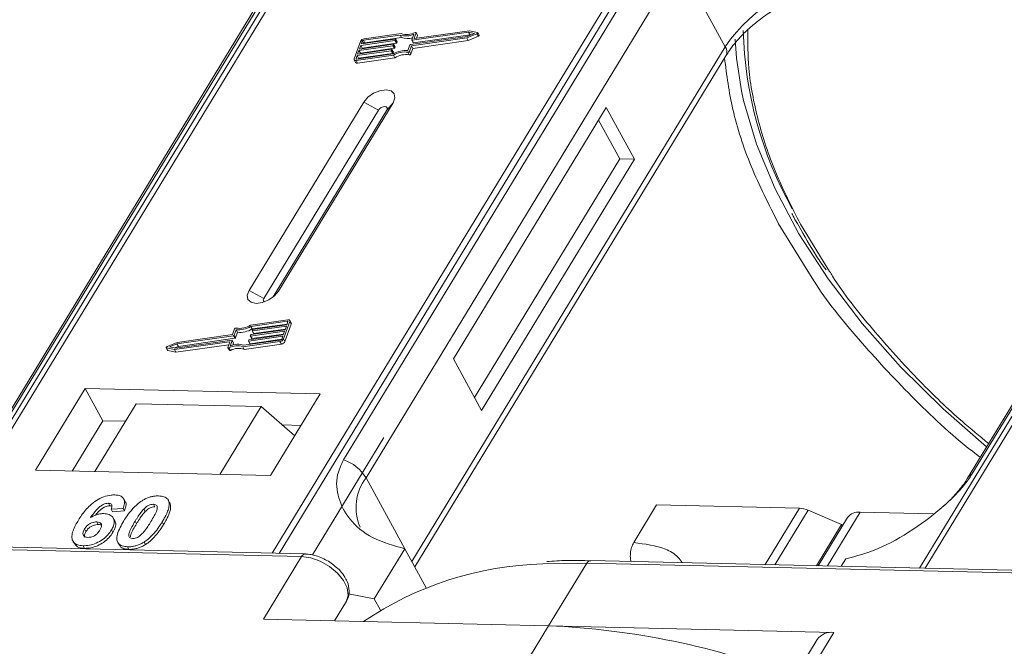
# Model space of a CAD drawing. Header units: millimetres. Extents: x 2205 to 3679, y 833 to 1866.
# Tile 64 of 86: x 3272 to 3320, y 1632 to 1663. Entities that reach past the tile are written whole.
import ezdxf

# ---------------------------------------------------------------- set-up
doc = ezdxf.new("R2010")
doc.units = ezdxf.units.MM

msp = doc.modelspace()

# ---------------------------------------------------------------- linework, layer by layer
at = {"color": 7, "linetype": 'Continuous', "lineweight": 15}
for p, q in [((3289.573, 1672.951), (3267.893, 1637.321)), ((3268.162, 1637.315), (3289.859, 1672.972)), ((3306.076, 1672.6), (3284.379, 1636.943)), ((3284.712, 1636.935), (3306.392, 1672.565)), ((3337.7, 1671.847), (3316.02, 1636.217)), ((3316.289, 1636.211), (3337.986, 1671.868)), ((3285.548, 1666.885), (3270.235, 1641.72)), ((3270.45, 1641.906), (3285.763, 1667.072)), ((3303.167, 1666.672), (3287.854, 1641.507)), ((3288.962, 1640.63), (3304.274, 1665.795)), ((3306.516, 1661.698), (3304.274, 1665.795)), ((3333.675, 1665.781), (3318.362, 1640.615)), ((3318.576, 1640.802), (3333.889, 1665.967)), ((3290.68, 1662.344), (3288.863, 1662.086)), ((3291.199, 1662.031), (3291.297, 1662.305)), ((3293.975, 1662.408), (3291.215, 1662.016)), ((3291.316, 1662.114), (3291.408, 1662.371)), ((3294.019, 1662.481), (3291.332, 1662.1)), ((3291.476, 1662.263), (3291.407, 1662.389)), ((3291.408, 1662.371), (3291.477, 1662.245)), ((3293.891, 1662.127), (3294.383, 1662.334)), ((3293.898, 1662.195), (3294.26, 1662.347)), ((3294.26, 1662.347), (3293.975, 1662.408)), ((3294.044, 1662.282), (3293.975, 1662.408)), ((3294.406, 1662.399), (3294.019, 1662.481)), ((3294.383, 1662.334), (3294.452, 1662.208)), ((3294.491, 1662.263), (3294.422, 1662.389)), ((3288.687, 1661.96), (3288.382, 1661.109)), ((3288.639, 1661.583), (3290.299, 1661.819)), ((3290.363, 1661.996), (3288.703, 1661.76)), ((3288.728, 1661.831), (3290.388, 1662.067)), ((3288.779, 1661.973), (3288.728, 1661.831)), ((3288.772, 1661.634), (3290.432, 1661.87)), ((3288.847, 1661.848), (3288.779, 1661.973)), ((3290.625, 1662.269), (3288.838, 1662.015)), ((3288.838, 1662.015), (3288.907, 1661.889)), ((3288.907, 1661.889), (3290.694, 1662.143)), ((3290.432, 1661.87), (3290.363, 1661.996)), ((3290.405, 1662.052), (3290.392, 1662.017)), ((3290.461, 1661.891), (3290.392, 1662.017)), ((3290.474, 1661.936), (3290.405, 1662.062)), ((3290.474, 1661.926), (3290.405, 1662.052)), ((3290.461, 1661.891), (3290.474, 1661.926)), ((3290.694, 1662.143), (3290.625, 1662.269)), ((3291.139, 1661.803), (3293.898, 1662.195)), ((3291.182, 1661.742), (3293.891, 1662.127)), ((3291.199, 1662.021), (3291.268, 1661.895)), ((3291.284, 1661.89), (3291.215, 1662.016)), ((3291.251, 1661.616), (3293.96, 1662.001)), ((3291.284, 1661.89), (3294.044, 1662.282)), ((3291.323, 1662.1), (3291.316, 1662.114)), ((3291.43, 1662.114), (3291.477, 1662.245)), ((3293.96, 1662.001), (3293.891, 1662.127)), ((3293.96, 1662.001), (3294.452, 1662.208)), ((3294.044, 1662.282), (3294.084, 1662.273)), ((3288.506, 1661.093), (3290.294, 1661.347)), ((3290.185, 1661.499), (3288.524, 1661.264)), ((3288.55, 1661.335), (3290.21, 1661.57)), ((3288.613, 1661.512), (3288.55, 1661.335)), ((3288.593, 1661.138), (3290.254, 1661.373)), ((3290.274, 1661.748), (3288.613, 1661.512)), ((3288.682, 1661.386), (3288.613, 1661.512)), ((3288.703, 1661.76), (3288.639, 1661.583)), ((3288.67, 1661.352), (3288.682, 1661.386)), ((3288.682, 1661.386), (3290.343, 1661.622)), ((3288.772, 1661.634), (3288.703, 1661.76)), ((3288.759, 1661.6), (3288.772, 1661.634)), ((3290.254, 1661.373), (3290.185, 1661.499)), ((3290.227, 1661.556), (3290.214, 1661.52)), ((3290.283, 1661.394), (3290.214, 1661.52)), ((3290.295, 1661.439), (3290.226, 1661.565)), ((3290.227, 1661.556), (3290.296, 1661.43)), ((3290.343, 1661.622), (3290.274, 1661.748)), ((3290.283, 1661.394), (3290.296, 1661.43)), ((3290.316, 1661.804), (3290.303, 1661.769)), ((3290.372, 1661.643), (3290.303, 1661.769)), ((3290.384, 1661.687), (3290.315, 1661.813)), ((3290.385, 1661.678), (3290.316, 1661.804)), ((3290.372, 1661.643), (3290.385, 1661.678)), ((3291.006, 1661.426), (3291.075, 1661.3)), ((3291.011, 1661.508), (3291.109, 1661.782)), ((3291.083, 1661.468), (3291.182, 1661.742)), ((3291.152, 1661.342), (3291.083, 1661.468)), ((3291.152, 1661.342), (3291.251, 1661.616)), ((3291.251, 1661.616), (3291.182, 1661.742)), ((3306.516, 1661.698), (3291.203, 1636.532)), ((3288.383, 1661.054), (3288.452, 1660.928)), ((3288.524, 1661.264), (3288.473, 1661.122)), ((3288.473, 1661.122), (3288.489, 1661.093)), ((3288.481, 1661.022), (3290.297, 1661.28)), ((3288.55, 1660.896), (3288.481, 1661.022)), ((3288.593, 1661.138), (3288.524, 1661.264)), ((3288.55, 1660.896), (3290.366, 1661.154)), ((3288.581, 1661.104), (3288.593, 1661.138)), ((3290.366, 1661.154), (3290.297, 1661.28)), ((3291.346, 1636.271), (3306.55, 1661.257)), ((3288.846, 1658.992), (3283.243, 1649.785)), ((3284.68, 1649.752), (3290.282, 1658.959)), ((3288.846, 1658.992), (3289.566, 1658.602)), ((3290.282, 1658.959), (3289.975, 1658.593)), ((3289.566, 1658.602), (3283.964, 1649.395)), ((3284.423, 1649.468), (3289.975, 1658.593)), ((3300.698, 1658.72), (3293.228, 1646.444)), ((3302.077, 1656.198), (3300.698, 1658.72)), ((3301.359, 1656.215), (3300.324, 1658.106)), ((3294.263, 1644.553), (3301.359, 1656.215)), ((3294.608, 1643.923), (3302.077, 1656.198)), ((3302.077, 1656.198), (3301.359, 1656.215)), ((3309.121, 1653.047), (3310.848, 1650.259)), ((3311.62, 1650.713), (3310.199, 1653.022)), ((3283.964, 1649.395), (3283.243, 1649.785)), ((3284.68, 1649.752), (3284.491, 1649.527)), ((3285.136, 1648.352), (3283.32, 1648.094)), ((3282.534, 1647.906), (3282.435, 1647.632)), ((3282.606, 1647.866), (3282.508, 1647.592)), ((3282.675, 1647.74), (3282.606, 1647.866)), ((3285.111, 1648.281), (3283.323, 1648.027)), ((3283.392, 1647.901), (3283.323, 1648.027)), ((3283.343, 1647.626), (3285.004, 1647.862)), ((3283.392, 1647.901), (3285.105, 1648.144)), ((3285.067, 1648.039), (3283.407, 1647.803)), ((3283.432, 1647.874), (3285.093, 1648.11)), ((3283.476, 1647.677), (3285.016, 1647.896)), ((3284.93, 1647.414), (3285.235, 1648.265)), ((3284.999, 1647.288), (3285.304, 1648.139)), ((3285.004, 1647.862), (3285.067, 1648.039)), ((3285.093, 1648.11), (3285.144, 1648.252)), ((3285.137, 1648.233), (3285.111, 1648.281)), ((3285.303, 1648.194), (3285.234, 1648.32)), ((3285.235, 1648.265), (3285.304, 1648.139)), ((3282.478, 1647.571), (3279.719, 1647.179)), ((3282.435, 1647.632), (3279.726, 1647.247)), ((3279.788, 1647.053), (3282.547, 1647.445)), ((3282.547, 1647.445), (3282.478, 1647.571)), ((3282.577, 1647.466), (3282.508, 1647.592)), ((3282.577, 1647.466), (3282.675, 1647.74)), ((3284.889, 1647.543), (3283.229, 1647.307)), ((3283.254, 1647.378), (3284.914, 1647.614)), ((3283.298, 1647.181), (3284.837, 1647.399)), ((3283.301, 1647.57), (3283.314, 1647.605)), ((3283.302, 1647.561), (3283.371, 1647.434)), ((3284.978, 1647.791), (3283.318, 1647.555)), ((3283.387, 1647.429), (3283.318, 1647.555)), ((3283.387, 1647.429), (3284.927, 1647.648)), ((3283.39, 1647.818), (3283.403, 1647.853)), ((3283.391, 1647.809), (3283.46, 1647.683)), ((3283.476, 1647.677), (3283.407, 1647.803)), ((3284.838, 1647.401), (3284.889, 1647.543)), ((3284.914, 1647.614), (3284.978, 1647.791)), ((3284.999, 1647.288), (3284.93, 1647.414)), ((3279.195, 1646.985), (3279.264, 1646.859)), ((3279.211, 1646.975), (3279.598, 1646.892)), ((3279.28, 1646.849), (3279.211, 1646.975)), ((3279.726, 1647.247), (3279.234, 1647.04)), ((3279.719, 1647.179), (3279.357, 1647.026)), ((3279.357, 1647.026), (3279.642, 1646.966)), ((3279.598, 1646.892), (3282.285, 1647.274)), ((3279.602, 1646.975), (3279.788, 1647.053)), ((3279.642, 1646.966), (3282.402, 1647.358)), ((3279.667, 1646.766), (3282.256, 1647.134)), ((3279.788, 1647.053), (3279.719, 1647.179)), ((3282.301, 1647.259), (3282.209, 1647.003)), ((3282.21, 1646.984), (3282.279, 1646.858)), ((3282.332, 1646.854), (3282.263, 1646.98)), ((3282.298, 1647.25), (3282.285, 1647.274)), ((3282.418, 1647.343), (3282.32, 1647.069)), ((3282.487, 1647.226), (3282.418, 1647.352)), ((3282.487, 1647.217), (3282.418, 1647.343)), ((3282.45, 1647.112), (3282.487, 1647.217)), ((3282.937, 1647.03), (3284.754, 1647.288)), ((3283.006, 1646.904), (3282.937, 1647.03)), ((3282.992, 1647.105), (3284.779, 1647.359)), ((3283.006, 1646.904), (3284.823, 1647.162)), ((3283.212, 1647.321), (3283.225, 1647.357)), ((3283.212, 1647.312), (3283.281, 1647.186)), ((3283.298, 1647.181), (3283.229, 1647.307)), ((3284.754, 1647.288), (3284.823, 1647.162)), ((3279.28, 1646.849), (3279.667, 1646.766)), ((3279.667, 1646.766), (3279.598, 1646.892)), ((3293.228, 1646.444), (3294.608, 1643.923)), ((3275.227, 1644.99), (3272.8, 1641.001)), ((3286.72, 1644.727), (3275.227, 1644.99)), ((3275.227, 1644.99), (3276.089, 1643.414)), ((3284.292, 1640.737), (3286.72, 1644.727)), ((3277.726, 1644.248), (3275.709, 1640.934)), ((3277.726, 1644.248), (3283.831, 1644.108)), ((3281.814, 1640.794), (3283.831, 1644.108)), ((3283.831, 1644.108), (3285.476, 1642.681)), ((3276.089, 1643.414), (3274.596, 1640.959)), ((3277.203, 1643.389), (3276.089, 1643.414)), ((3285.786, 1643.192), (3284.863, 1643.213)), ((3289.834, 1642.601), (3286.342, 1636.861)), ((3272.8, 1641.001), (3284.292, 1640.737)), ((3288.962, 1640.63), (3290.858, 1637.163)), ((3276.364, 1639.384), (3276.433, 1639.258)), ((3277.187, 1639.472), (3277.118, 1639.598)), ((3278.568, 1639.333), (3278.637, 1639.207)), ((3279.248, 1639.594), (3279.242, 1639.605)), ((3279.321, 1639.475), (3279.389, 1639.349)), ((3302.044, 1637.461), (3303.164, 1639.303)), ((3303.164, 1639.303), (3310.148, 1639.142)), ((3277.082, 1639.132), (3276.498, 1639.093)), ((3276.498, 1639.093), (3276.567, 1638.967)), ((3276.567, 1638.967), (3277.151, 1639.006)), ((3277.082, 1639.132), (3277.151, 1639.006)), ((3278.165, 1638.973), (3278.096, 1639.1)), ((3310.148, 1639.142), (3308.474, 1636.39)), ((3310.567, 1639.044), (3308.945, 1636.379)), ((3310.567, 1639.044), (3312.198, 1638.348)), ((3311.51, 1636.321), (3313.11, 1638.95)), ((3316.686, 1638.868), (3313.11, 1638.95)), ((3275.799, 1638.471), (3275.868, 1638.345)), ((3276.677, 1638.525), (3276.608, 1638.651)), ((3277.673, 1638.507), (3277.742, 1638.381)), ((3278.999, 1638.476), (3279.068, 1638.35)), ((3310.971, 1636.333), (3312.198, 1638.348)), ((3312.499, 1638.69), (3311.064, 1636.331)), ((3312.242, 1638.267), (3312.198, 1638.348)), ((3275.2, 1638.127), (3275.269, 1638.001)), ((3276.52, 1638.085), (3276.589, 1637.959)), ((3251.627, 1637.566), (3285.81, 1636.781)), ((3285.992, 1636.906), (3251.809, 1637.69)), ((3274.635, 1637.535), (3274.704, 1637.409)), ((3275.129, 1637.305), (3275.198, 1637.179)), ((3276.823, 1637.469), (3276.892, 1637.343)), ((3278.11, 1637.49), (3278.179, 1637.364)), ((3277.304, 1637.256), (3277.373, 1637.129)), ((3290.858, 1637.163), (3289.364, 1634.708)), ((3290.858, 1637.163), (3291.9, 1635.258)), ((3285.81, 1636.781), (3283.942, 1633.712)), ((3297.594, 1636.423), (3299.753, 1636.461)), ((3297.886, 1633.392), (3299.753, 1636.461)), ((3299.753, 1636.461), (3333.937, 1635.677)), ((3334.119, 1635.802), (3299.936, 1636.586)), ((3312.186, 1636.305), (3312.407, 1636.669)), ((3288.101, 1634.949), (3289.364, 1634.708)), ((3288.003, 1634.606), (3287.411, 1633.633)), ((3287.411, 1633.633), (3288.003, 1634.606)), ((3289.364, 1634.708), (3289.663, 1634.161)), ((3283.942, 1633.712), (3297.886, 1633.392)), ((3297.886, 1633.392), (3296.205, 1630.63)), ((3311.83, 1633.072), (3297.886, 1633.392)), ((3310.149, 1630.31), (3311.83, 1633.072)), ((3311.016, 1632.727), (3309.148, 1629.656))]:
    msp.add_line(p, q, dxfattribs=at)
at = {"color": 7, "linetype": 'Continuous', "lineweight": 15, "flags": 128}
for points in [[(3291.354, 1662.394), (3291.366, 1662.398), (3291.377, 1662.4), (3291.388, 1662.4), (3291.397, 1662.398), (3291.404, 1662.394), (3291.408, 1662.387), (3291.41, 1662.38), (3291.408, 1662.371)], [(3294.406, 1662.399), (3294.416, 1662.395), (3294.422, 1662.389), (3294.424, 1662.38), (3294.423, 1662.371), (3294.417, 1662.36), (3294.408, 1662.35), (3294.396, 1662.341), (3294.383, 1662.334)], [(3290.299, 1661.819), (3290.304, 1661.819), (3290.307, 1661.819), (3290.311, 1661.817), (3290.314, 1661.816), (3290.315, 1661.813), (3290.316, 1661.811), (3290.317, 1661.808), (3290.316, 1661.804)], [(3290.388, 1662.067), (3290.393, 1662.067), (3290.397, 1662.067), (3290.4, 1662.066), (3290.403, 1662.064), (3290.405, 1662.062), (3290.406, 1662.059), (3290.406, 1662.056), (3290.405, 1662.052)], [(3291.215, 1662.016), (3291.211, 1662.016), (3291.207, 1662.016), (3291.203, 1662.017), (3291.201, 1662.019), (3291.199, 1662.021), (3291.198, 1662.024), (3291.198, 1662.027), (3291.199, 1662.031)], [(3291.332, 1662.1), (3291.328, 1662.1), (3291.324, 1662.1), (3291.321, 1662.101), (3291.318, 1662.103), (3291.316, 1662.105), (3291.315, 1662.108), (3291.315, 1662.111), (3291.316, 1662.114)], [(3294.452, 1662.208), (3294.465, 1662.215), (3294.477, 1662.224), (3294.486, 1662.234), (3294.492, 1662.244), (3294.493, 1662.254), (3294.491, 1662.263)], [(3307.314, 1659.547), (3307.071, 1661.139), (3307.007, 1662.061)], [(3290.21, 1661.57), (3290.214, 1661.571), (3290.218, 1661.57), (3290.222, 1661.569), (3290.224, 1661.568), (3290.226, 1661.565), (3290.227, 1661.562), (3290.227, 1661.559), (3290.227, 1661.556)], [(3288.481, 1661.022), (3288.455, 1661.02), (3288.431, 1661.023), (3288.411, 1661.029), (3288.395, 1661.039), (3288.384, 1661.053), (3288.378, 1661.07), (3288.377, 1661.088), (3288.382, 1661.109)], [(3288.473, 1661.122), (3288.472, 1661.115), (3288.472, 1661.109), (3288.474, 1661.103), (3288.478, 1661.099), (3288.483, 1661.095), (3288.49, 1661.093), (3288.498, 1661.092), (3288.506, 1661.093)], [(3290.282, 1658.959), (3290.37, 1659.195), (3290.336, 1659.398), (3290.184, 1659.536), (3289.937, 1659.59), (3289.634, 1659.549), (3289.32, 1659.421), (3289.043, 1659.226), (3288.846, 1658.992)], [(3319.293, 1642.146), (3317.167, 1643.997), (3315.085, 1646.05), (3313.203, 1648.175), (3311.543, 1650.349), (3310.12, 1652.548), (3308.951, 1654.75), (3308.047, 1656.931), (3307.418, 1659.068), (3307.314, 1659.547)], [(3289.975, 1658.593), (3290.001, 1658.66), (3289.991, 1658.718), (3289.947, 1658.757), (3289.877, 1658.772), (3289.791, 1658.761), (3289.701, 1658.724), (3289.622, 1658.669), (3289.566, 1658.602)], [(3283.243, 1649.785), (3283.155, 1649.549), (3283.19, 1649.346), (3283.342, 1649.208), (3283.588, 1649.155), (3283.891, 1649.195), (3284.205, 1649.323), (3284.482, 1649.519), (3284.68, 1649.752)], [(3283.964, 1649.395), (3283.939, 1649.328), (3283.949, 1649.27), (3283.992, 1649.231), (3283.996, 1649.229)], [(3285.136, 1648.352), (3285.162, 1648.354), (3285.186, 1648.351), (3285.206, 1648.345), (3285.222, 1648.334), (3285.233, 1648.321), (3285.239, 1648.304), (3285.24, 1648.285), (3285.235, 1648.265)], [(3285.144, 1648.252), (3285.145, 1648.259), (3285.145, 1648.265), (3285.143, 1648.271), (3285.139, 1648.275), (3285.134, 1648.279), (3285.127, 1648.281), (3285.119, 1648.282), (3285.111, 1648.281)], [(3283.318, 1647.555), (3283.313, 1647.555), (3283.31, 1647.555), (3283.306, 1647.556), (3283.304, 1647.558), (3283.302, 1647.56), (3283.301, 1647.563), (3283.301, 1647.566), (3283.301, 1647.57)], [(3283.407, 1647.803), (3283.403, 1647.803), (3283.399, 1647.804), (3283.395, 1647.805), (3283.393, 1647.806), (3283.391, 1647.809), (3283.39, 1647.811), (3283.39, 1647.815), (3283.39, 1647.818)], [(3279.211, 1646.975), (3279.201, 1646.978), (3279.195, 1646.985), (3279.193, 1646.993), (3279.194, 1647.003), (3279.2, 1647.014), (3279.209, 1647.024), (3279.221, 1647.033), (3279.234, 1647.04)], [(3282.263, 1646.98), (3282.251, 1646.976), (3282.24, 1646.973), (3282.229, 1646.974), (3282.22, 1646.976), (3282.213, 1646.98), (3282.209, 1646.986), (3282.207, 1646.994), (3282.209, 1647.003)], [(3282.285, 1647.274), (3282.289, 1647.274), (3282.293, 1647.274), (3282.296, 1647.273), (3282.299, 1647.271), (3282.301, 1647.269), (3282.302, 1647.266), (3282.302, 1647.263), (3282.301, 1647.259)], [(3282.402, 1647.358), (3282.406, 1647.358), (3282.41, 1647.358), (3282.414, 1647.357), (3282.416, 1647.355), (3282.418, 1647.353), (3282.419, 1647.35), (3282.419, 1647.347), (3282.418, 1647.343)], [(3283.229, 1647.307), (3283.224, 1647.307), (3283.22, 1647.307), (3283.217, 1647.308), (3283.214, 1647.31), (3283.212, 1647.312), (3283.211, 1647.315), (3283.211, 1647.318), (3283.212, 1647.321)], [(3282.279, 1646.858), (3282.282, 1646.854), (3282.289, 1646.85), (3282.298, 1646.847), (3282.309, 1646.847), (3282.32, 1646.85), (3282.332, 1646.854)], [(3285.81, 1636.781), (3286.257, 1636.717), (3286.724, 1636.551), (3287.173, 1636.295), (3287.563, 1635.973), (3287.862, 1635.611), (3288.043, 1635.242), (3288.092, 1634.897), (3288.003, 1634.606)]]:
    msp.add_lwpolyline(points, dxfattribs=at)
at = {"color": 7, "linetype": 'Continuous', "lineweight": 15}
for centre, radius, start, end in [((3312.689, 1657.546), 7.439, 91.2925, 146.0732), ((3290.916, 1663.128), 0.907, 251.2927, 294.8085), ((3290.962, 1663.113), 0.819, 249.8549, 298.6145), ((3326.218, 1662.976), 18.828, 181.473, 209.2705), ((3288.893, 1661.859), 0.229, 97.4207, 153.8527), ((3288.847, 1661.939), 0.0762, 97.4207, 153.8527), ((3288.917, 1661.813), 0.0769, 97.5763, 152.4403), ((3290.358, 1662.034), 0.0381, 277.4207, 333.8527), ((3290.427, 1661.908), 0.0381, 277.4207, 333.8527), ((3290.464, 1661.931), 0.011, 336.9348, 26.0002), ((3290.976, 1662.945), 0.85, 250.6487, 287.8017), ((3291.28, 1661.904), 0.0149, 216.6597, 287.1115), ((3291.457, 1662.254), 0.0214, 336.1246, 26.8104), ((3290.18, 1661.537), 0.0381, 277.4207, 333.8527), ((3290.249, 1661.411), 0.0381, 277.4207, 333.8527), ((3290.269, 1661.786), 0.0381, 277.4207, 333.8527), ((3290.897, 1660.34), 1.173, 84.4424, 120.9301), ((3290.285, 1661.434), 0.011, 336.9348, 26.0002), ((3290.84, 1660.443), 0.998, 80.3986, 122.9491), ((3290.338, 1661.659), 0.0381, 277.4207, 333.8527), ((3290.375, 1661.682), 0.011, 336.9348, 26.0002), ((3291.017, 1661.499), 0.0736, 261.7629, 334.647), ((3291.086, 1661.373), 0.0736, 261.7629, 334.647), ((3291.144, 1661.765), 0.0381, 97.4207, 153.8527), ((3306.175, 1661.45), 0.422, 332.7392, 35.9387), ((3288.524, 1660.981), 0.0892, 216.6597, 287.1115), ((3290.909, 1660.317), 0.998, 80.3986, 122.9491), ((3282.6, 1647.875), 0.0736, 81.7629, 154.647), ((3282.72, 1649.033), 1.173, 264.4424, 300.9301), ((3282.777, 1648.931), 0.998, 260.3986, 302.9491), ((3282.789, 1648.907), 1.173, 264.4424, 300.9301), ((3283.437, 1647.837), 0.0381, 97.4207, 153.8527), ((3285.243, 1648.165), 0.0661, 336.9348, 26.0002), ((3282.473, 1647.608), 0.0381, 277.4207, 333.8527), ((3282.542, 1647.482), 0.0381, 277.4207, 333.8527), ((3283.259, 1647.34), 0.0381, 97.4207, 153.8527), ((3283.348, 1647.588), 0.0381, 97.4207, 153.8527), ((3283.382, 1647.443), 0.0149, 216.6597, 287.1115), ((3283.472, 1647.692), 0.0149, 216.6597, 287.1115), ((3284.724, 1647.515), 0.229, 277.4207, 333.8527), ((3284.77, 1647.434), 0.0762, 277.4207, 333.8527), ((3282.655, 1646.261), 0.819, 69.8549, 118.6145), ((3282.701, 1646.246), 0.907, 71.2927, 114.8085), ((3282.724, 1646.135), 0.819, 69.8549, 118.6145), ((3282.477, 1647.222), 0.011, 336.9348, 26.0002), ((3283.293, 1647.195), 0.0149, 216.6597, 287.1115), ((3284.793, 1647.388), 0.229, 277.4207, 333.8527), ((3279.282, 1646.87), 0.0212, 210.2186, 262.8226), ((3287.211, 1639.557), 2.052, 31.4947, 71.765), ((3318.774, 1640.358), 0.486, 114.0436, 148.1804), ((3290.907, 1639.166), 2.434, 143.0587, 202.974), ((3310.098, 1637.989), 1.154, 66.0507, 87.522), ((3313.03, 1638.291), 0.664, 83.0653, 142.99), ((3286.002, 1636.696), 0.21, 92.0598, 156.0028), ((3298.062, 1619.958), 16.472, 91.6287, 124.0831), ((3299.953, 1636.365), 0.221, 94.3757, 154.3004), ((3296.309, 1595.536), 37.889, 68.9709, 87.6149), ((3311.714, 1632.215), 0.865, 82.2958, 143.7595)]:
    msp.add_arc(centre, radius, start, end, dxfattribs=at)
for points, knots in [([(3306.566, 1661.259), (3306.614, 1661.344), (3306.785, 1661.644), (3307.192, 1662.122), (3307.719, 1662.636), (3308.274, 1663.084), (3308.8, 1663.446), (3309.17, 1663.655), (3309.304, 1663.732)], [0, 0, 0, 0, 0.097286, 0.340622, 0.525469, 0.686972, 0.885597, 1, 1, 1, 1]), ([(3310.199, 1653.022), (3309.77, 1653.867), (3308.898, 1655.583), (3308.065, 1658.143), (3307.618, 1660.483), (3307.619, 1661.902), (3307.62, 1662.523)], [0, 0, 0, 0, 0.255322, 0.518562, 0.789217, 1, 1, 1, 1]), ([(3306.483, 1661.148), (3306.591, 1660.316), (3306.812, 1658.602), (3307.7, 1655.871), (3308.649, 1653.985), (3309.121, 1653.047)], [0, 0, 0, 0, 0.321295, 0.662487, 1, 1, 1, 1]), ([(3309.776, 1653.55), (3309.806, 1653.487), (3309.9, 1653.287), (3310.024, 1653.087), (3310.108, 1652.95)], [0, 0, 0, 0, 0.317467, 1, 1, 1, 1]), ([(3310.108, 1652.95), (3310.382, 1652.453), (3310.78, 1651.729), (3311.284, 1651.011), (3311.443, 1650.785)], [0, 0, 0, 0, 0.685846, 1, 1, 1, 1]), ([(3319.39, 1642.304), (3318.952, 1642.664), (3317.773, 1643.632), (3315.833, 1645.498), (3313.699, 1647.869), (3312.244, 1649.691), (3311.666, 1650.638), (3311.62, 1650.713)], [0, 0, 0, 0, 0.139905, 0.376826, 0.679842, 0.974606, 1, 1, 1, 1]), ([(3310.848, 1650.259), (3310.852, 1650.254), (3311.449, 1649.289), (3313.02, 1647.37), (3315.599, 1644.584), (3317.639, 1642.65), (3318.852, 1641.727), (3318.98, 1641.63)], [0, 0, 0, 0, 0.001708, 0.316913, 0.637904, 0.961869, 1, 1, 1, 1]), ([(3287.854, 1641.507), (3287.742, 1641.26), (3287.457, 1640.63), (3287.567, 1639.613), (3288.124, 1638.538), (3289.215, 1637.619), (3290.312, 1637.315), (3290.858, 1637.163)], [0, 0, 0, 0, 0.125713, 0.321276, 0.524466, 0.763484, 1, 1, 1, 1]), ([(3312.407, 1636.669), (3312.926, 1636.806), (3313.962, 1637.08), (3315.709, 1638.05), (3317.147, 1639.159), (3318.112, 1640.124), (3318.451, 1640.618), (3318.576, 1640.802)], [0, 0, 0, 0, 0.249096, 0.498243, 0.745205, 0.90541, 1, 1, 1, 1]), ([(3318.36, 1640.614), (3318.356, 1640.608), (3318.263, 1640.424), (3317.948, 1640.022), (3317.547, 1639.564), (3317.254, 1639.308), (3317.175, 1639.24)], [0, 0, 0, 0, 0.014876, 0.423831, 0.846052, 1, 1, 1, 1]), ([(3274.9, 1638.554), (3274.952, 1638.636), (3275.108, 1638.882), (3275.381, 1639.222), (3275.771, 1639.529), (3276.133, 1639.709), (3276.45, 1639.788), (3276.622, 1639.79), (3276.684, 1639.791)], [0, 0, 0, 0, 0.142337, 0.429127, 0.589943, 0.751205, 0.909895, 1, 1, 1, 1]), ([(3276.684, 1639.791), (3276.777, 1639.782), (3276.947, 1639.766), (3277.103, 1639.648), (3277.173, 1639.475), (3277.145, 1639.29), (3277.096, 1639.168), (3277.082, 1639.132)], [0, 0, 0, 0, 0.2426908, 0.4390024, 0.635006, 0.8950587, 1, 1, 1, 1]), ([(3278.01, 1639.508), (3278.061, 1639.538), (3278.163, 1639.599), (3278.328, 1639.667), (3278.494, 1639.715), (3278.63, 1639.736), (3278.737, 1639.743), (3278.79, 1639.742), (3278.817, 1639.742)], [0, 0, 0, 0, 0.193776, 0.3936, 0.587864, 0.788908, 0.894169, 1, 1, 1, 1]), ([(3278.817, 1639.742), (3278.864, 1639.74), (3278.959, 1639.735), (3279.085, 1639.705), (3279.193, 1639.654), (3279.26, 1639.591), (3279.3, 1639.529), (3279.314, 1639.493), (3279.321, 1639.475)], [0, 0, 0, 0, 0.192627, 0.388684, 0.582013, 0.783201, 0.891038, 1, 1, 1, 1]), ([(3276.364, 1639.384), (3276.323, 1639.381), (3276.241, 1639.376), (3276.094, 1639.317), (3275.928, 1639.214), (3275.715, 1638.994), (3275.586, 1638.81), (3275.497, 1638.684)], [0, 0, 0, 0, 0.112049, 0.22438, 0.370115, 0.570276, 1, 1, 1, 1]), ([(3275.743, 1638.802), (3275.743, 1638.802), (3275.799, 1638.88), (3275.903, 1638.999), (3276.08, 1639.145), (3276.231, 1639.223), (3276.353, 1639.256), (3276.41, 1639.257), (3276.433, 1639.258)], [0, 0, 0, 0, 0.000071, 0.368569, 0.571075, 0.774891, 0.911654, 1, 1, 1, 1]), ([(3276.498, 1639.093), (3276.518, 1639.141), (3276.55, 1639.216), (3276.539, 1639.306), (3276.493, 1639.358), (3276.428, 1639.38), (3276.382, 1639.383), (3276.364, 1639.384)], [0, 0, 0, 0, 0.33384, 0.524547, 0.716372, 0.891824, 1, 1, 1, 1]), ([(3276.433, 1639.258), (3276.472, 1639.256), (3276.515, 1639.255), (3276.54, 1639.235), (3276.542, 1639.233)], [0, 0, 0, 0, 0.900108, 1, 1, 1, 1]), ([(3277.123, 1638.524), (3277.175, 1638.606), (3277.292, 1638.792), (3277.541, 1639.115), (3277.799, 1639.371), (3277.989, 1639.494), (3278.01, 1639.508)], [0, 0, 0, 0, 0.237381, 0.538918, 0.949082, 1, 1, 1, 1]), ([(3277.151, 1639.006), (3277.178, 1639.086), (3277.233, 1639.247), (3277.24, 1639.414), (3277.186, 1639.466), (3277.183, 1639.47)], [0, 0, 0, 0, 0.4817849, 0.9693075, 1, 1, 1, 1]), ([(3278.096, 1639.1), (3278.139, 1639.142), (3278.208, 1639.21), (3278.333, 1639.285), (3278.446, 1639.324), (3278.524, 1639.332), (3278.563, 1639.333), (3278.568, 1639.333)], [0, 0, 0, 0, 0.334804, 0.542561, 0.750382, 0.970721, 1, 1, 1, 1]), ([(3278.165, 1638.973), (3278.208, 1639.016), (3278.277, 1639.084), (3278.402, 1639.159), (3278.515, 1639.198), (3278.593, 1639.206), (3278.632, 1639.207), (3278.637, 1639.207)], [0, 0, 0, 0, 0.334804, 0.542561, 0.750382, 0.970721, 1, 1, 1, 1]), ([(3278.568, 1639.333), (3278.607, 1639.329), (3278.676, 1639.321), (3278.74, 1639.273), (3278.767, 1639.185), (3278.737, 1639.017), (3278.615, 1638.773), (3278.503, 1638.584), (3278.446, 1638.489)], [0, 0, 0, 0, 0.105646, 0.186221, 0.267042, 0.431541, 0.712708, 1, 1, 1, 1]), ([(3279.321, 1639.475), (3279.329, 1639.441), (3279.345, 1639.372), (3279.334, 1639.228), (3279.288, 1639.045), (3279.2, 1638.841), (3279.102, 1638.651), (3279.033, 1638.535), (3278.999, 1638.476)], [0, 0, 0, 0, 0.118432, 0.239329, 0.449434, 0.664178, 0.83182, 1, 1, 1, 1]), ([(3279.068, 1638.35), (3279.116, 1638.432), (3279.224, 1638.615), (3279.36, 1638.917), (3279.428, 1639.178), (3279.397, 1639.314), (3279.389, 1639.349)], [0, 0, 0, 0, 0.2367747, 0.5279276, 0.8783337, 1, 1, 1, 1]), ([(3279.389, 1639.349), (3279.377, 1639.381), (3279.359, 1639.429), (3279.32, 1639.465), (3279.307, 1639.477)], [0, 0, 0, 0, 0.667997, 1, 1, 1, 1]), ([(3275.497, 1638.684), (3275.549, 1638.713), (3275.653, 1638.772), (3275.792, 1638.826), (3275.902, 1638.854), (3275.983, 1638.87), (3276.064, 1638.878), (3276.115, 1638.878), (3276.141, 1638.878)], [0, 0, 0, 0, 0.243654, 0.49576, 0.617892, 0.741503, 0.870025, 1, 1, 1, 1]), ([(3276.141, 1638.878), (3276.234, 1638.868), (3276.421, 1638.849), (3276.59, 1638.71), (3276.669, 1638.521), (3276.638, 1638.302), (3276.556, 1638.152), (3276.52, 1638.085)], [0, 0, 0, 0, 0.210216, 0.421975, 0.620016, 0.831037, 1, 1, 1, 1]), ([(3277.673, 1638.507), (3277.698, 1638.548), (3277.749, 1638.63), (3277.82, 1638.74), (3277.888, 1638.84), (3277.951, 1638.927), (3278.018, 1639.014), (3278.07, 1639.071), (3278.096, 1639.1)], [0, 0, 0, 0, 0.20527, 0.410616, 0.557148, 0.703844, 0.851475, 1, 1, 1, 1]), ([(3277.742, 1638.381), (3277.767, 1638.422), (3277.818, 1638.503), (3277.889, 1638.614), (3277.957, 1638.713), (3278.02, 1638.801), (3278.087, 1638.888), (3278.139, 1638.945), (3278.165, 1638.973)], [0, 0, 0, 0, 0.20527, 0.410616, 0.557148, 0.703844, 0.851475, 1, 1, 1, 1]), ([(3275.129, 1637.305), (3275.036, 1637.314), (3274.849, 1637.332), (3274.665, 1637.461), (3274.57, 1637.653), (3274.597, 1637.986), (3274.749, 1638.3), (3274.879, 1638.518), (3274.9, 1638.554)], [0, 0, 0, 0, 0.148269, 0.297647, 0.442421, 0.607851, 0.935658, 1, 1, 1, 1]), ([(3275.2, 1638.127), (3275.235, 1638.177), (3275.291, 1638.261), (3275.42, 1638.363), (3275.549, 1638.428), (3275.681, 1638.468), (3275.761, 1638.47), (3275.799, 1638.471)], [0, 0, 0, 0, 0.276721, 0.45687, 0.637007, 0.824068, 1, 1, 1, 1]), ([(3275.269, 1638.001), (3275.304, 1638.051), (3275.36, 1638.134), (3275.489, 1638.237), (3275.618, 1638.302), (3275.75, 1638.342), (3275.83, 1638.344), (3275.868, 1638.345)], [0, 0, 0, 0, 0.276721, 0.45687, 0.637007, 0.824068, 1, 1, 1, 1]), ([(3275.799, 1638.471), (3275.846, 1638.467), (3275.932, 1638.458), (3276.012, 1638.398), (3276.047, 1638.313), (3276.023, 1638.199), (3275.977, 1638.117), (3275.953, 1638.074)], [0, 0, 0, 0, 0.213757, 0.394944, 0.576585, 0.777311, 1, 1, 1, 1]), ([(3275.868, 1638.345), (3275.917, 1638.342), (3275.985, 1638.338), (3276.023, 1638.306), (3276.034, 1638.297)], [0, 0, 0, 0, 0.715718, 1, 1, 1, 1]), ([(3276.589, 1637.959), (3276.632, 1638.042), (3276.719, 1638.207), (3276.739, 1638.406), (3276.683, 1638.491), (3276.666, 1638.519)], [0, 0, 0, 0, 0.401791, 0.807526, 1, 1, 1, 1]), ([(3277.304, 1637.256), (3277.21, 1637.264), (3277.023, 1637.281), (3276.843, 1637.408), (3276.753, 1637.606), (3276.813, 1637.985), (3276.997, 1638.304), (3277.123, 1638.524)], [0, 0, 0, 0, 0.1475277, 0.2965695, 0.43214, 0.6087374, 1, 1, 1, 1]), ([(3277.553, 1637.665), (3277.507, 1637.671), (3277.433, 1637.681), (3277.372, 1637.736), (3277.355, 1637.83), (3277.389, 1637.998), (3277.514, 1638.238), (3277.62, 1638.417), (3277.673, 1638.507)], [0, 0, 0, 0, 0.125351, 0.202197, 0.279182, 0.459742, 0.727968, 1, 1, 1, 1]), ([(3277.444, 1637.749), (3277.448, 1637.781), (3277.462, 1637.896), (3277.586, 1638.113), (3277.69, 1638.291), (3277.742, 1638.381)], [0, 0, 0, 0, 0.159501, 0.57679, 1, 1, 1, 1]), ([(3278.446, 1638.489), (3278.421, 1638.448), (3278.371, 1638.366), (3278.299, 1638.256), (3278.232, 1638.157), (3278.169, 1638.07), (3278.102, 1637.983), (3278.05, 1637.927), (3278.024, 1637.898)], [0, 0, 0, 0, 0.205942, 0.411959, 0.558149, 0.704502, 0.851801, 1, 1, 1, 1]), ([(3278.999, 1638.476), (3278.947, 1638.394), (3278.831, 1638.208), (3278.586, 1637.89), (3278.329, 1637.633), (3278.138, 1637.508), (3278.11, 1637.49)], [0, 0, 0, 0, 0.236629, 0.537361, 0.932986, 1, 1, 1, 1]), ([(3278.179, 1637.364), (3278.228, 1637.396), (3278.326, 1637.462), (3278.49, 1637.603), (3278.665, 1637.785), (3278.827, 1637.988), (3278.96, 1638.177), (3279.032, 1638.293), (3279.068, 1638.35)], [0, 0, 0, 0, 0.11827, 0.23888, 0.450732, 0.667209, 0.83334, 1, 1, 1, 1]), ([(3275.367, 1637.715), (3275.321, 1637.72), (3275.228, 1637.732), (3275.146, 1637.806), (3275.114, 1637.905), (3275.14, 1638.018), (3275.181, 1638.091), (3275.2, 1638.127)], [0, 0, 0, 0, 0.207905, 0.419981, 0.630626, 0.821735, 1, 1, 1, 1]), ([(3276.52, 1638.085), (3276.464, 1638.003), (3276.352, 1637.838), (3276.091, 1637.606), (3275.774, 1637.427), (3275.434, 1637.316), (3275.231, 1637.309), (3275.129, 1637.305)], [0, 0, 0, 0, 0.197831, 0.3973, 0.59891, 0.798741, 1, 1, 1, 1]), ([(3275.215, 1637.711), (3275.205, 1637.735), (3275.182, 1637.788), (3275.21, 1637.892), (3275.25, 1637.965), (3275.269, 1638.001)], [0, 0, 0, 0, 0.296139, 0.660307, 1, 1, 1, 1]), ([(3275.198, 1637.179), (3275.298, 1637.183), (3275.5, 1637.19), (3275.83, 1637.296), (3276.141, 1637.468), (3276.41, 1637.698), (3276.528, 1637.871), (3276.589, 1637.959)], [0, 0, 0, 0, 0.198208, 0.398397, 0.584963, 0.787074, 1, 1, 1, 1]), ([(3275.953, 1638.074), (3275.918, 1638.021), (3275.862, 1637.937), (3275.742, 1637.828), (3275.622, 1637.763), (3275.491, 1637.72), (3275.411, 1637.717), (3275.367, 1637.715)], [0, 0, 0, 0, 0.288697, 0.463553, 0.639942, 0.801808, 1, 1, 1, 1]), ([(3278.024, 1637.898), (3277.982, 1637.856), (3277.913, 1637.788), (3277.789, 1637.713), (3277.677, 1637.675), (3277.599, 1637.665), (3277.559, 1637.665), (3277.553, 1637.665)], [0, 0, 0, 0, 0.333678, 0.540413, 0.747264, 0.961209, 1, 1, 1, 1]), ([(3274.715, 1637.416), (3274.743, 1637.368), (3274.81, 1637.258), (3275.001, 1637.191), (3275.15, 1637.182), (3275.198, 1637.179)], [0, 0, 0, 0, 0.338595, 0.784132, 1, 1, 1, 1]), ([(3276.904, 1637.351), (3276.925, 1637.313), (3276.978, 1637.215), (3277.156, 1637.145), (3277.311, 1637.134), (3277.373, 1637.129)], [0, 0, 0, 0, 0.2754092, 0.7103646, 1, 1, 1, 1]), ([(3278.11, 1637.49), (3278.06, 1637.46), (3277.957, 1637.399), (3277.793, 1637.331), (3277.626, 1637.283), (3277.49, 1637.262), (3277.383, 1637.255), (3277.33, 1637.255), (3277.304, 1637.256)], [0, 0, 0, 0, 0.193769, 0.393564, 0.587886, 0.789131, 0.894283, 1, 1, 1, 1]), ([(3277.373, 1637.129), (3277.421, 1637.13), (3277.52, 1637.131), (3277.678, 1637.154), (3277.844, 1637.198), (3277.984, 1637.255), (3278.096, 1637.313), (3278.152, 1637.347), (3278.179, 1637.364)], [0, 0, 0, 0, 0.193594, 0.390501, 0.584817, 0.78683, 0.892868, 1, 1, 1, 1]), ([(3302.044, 1637.461), (3302.005, 1637.385), (3301.929, 1637.233), (3301.879, 1636.942), (3301.873, 1636.699), (3301.903, 1636.575), (3301.911, 1636.541)], [0, 0, 0, 0, 0.295987, 0.591974, 0.887961, 1, 1, 1, 1]), ([(3304.42, 1636.483), (3304.352, 1636.576), (3304.153, 1636.849), (3303.44, 1637.285), (3302.594, 1637.392), (3302.044, 1637.461)], [0, 0, 0, 0, 0.152259, 0.448917, 1, 1, 1, 1]), ([(3287.125, 1636.548), (3286.924, 1636.651), (3286.645, 1636.794), (3286.259, 1636.888), (3286.088, 1636.895), (3285.995, 1636.898)], [0, 0, 0, 0, 0.538027, 0.74783, 1, 1, 1, 1]), ([(3287.955, 1635.704), (3287.929, 1635.754), (3287.851, 1635.907), (3287.594, 1636.212), (3287.305, 1636.418), (3287.125, 1636.548)], [0, 0, 0, 0, 0.1526432, 0.4684968, 1, 1, 1, 1]), ([(3299.945, 1636.569), (3299.55, 1636.583), (3298.809, 1636.609), (3298.115, 1636.555), (3297.792, 1636.53)], [0, 0, 0, 0, 0.533839, 1, 1, 1, 1]), ([(3288.002, 1634.625), (3288.015, 1634.64), (3288.123, 1634.767), (3288.154, 1635.11), (3288.096, 1635.461), (3287.984, 1635.654), (3287.955, 1635.704)], [0, 0, 0, 0, 0.054424, 0.449377, 0.857077, 1, 1, 1, 1])]:
    msp.add_open_spline(points, degree=3, knots=knots, dxfattribs=at)

doc.saveas('drawing.dxf')
